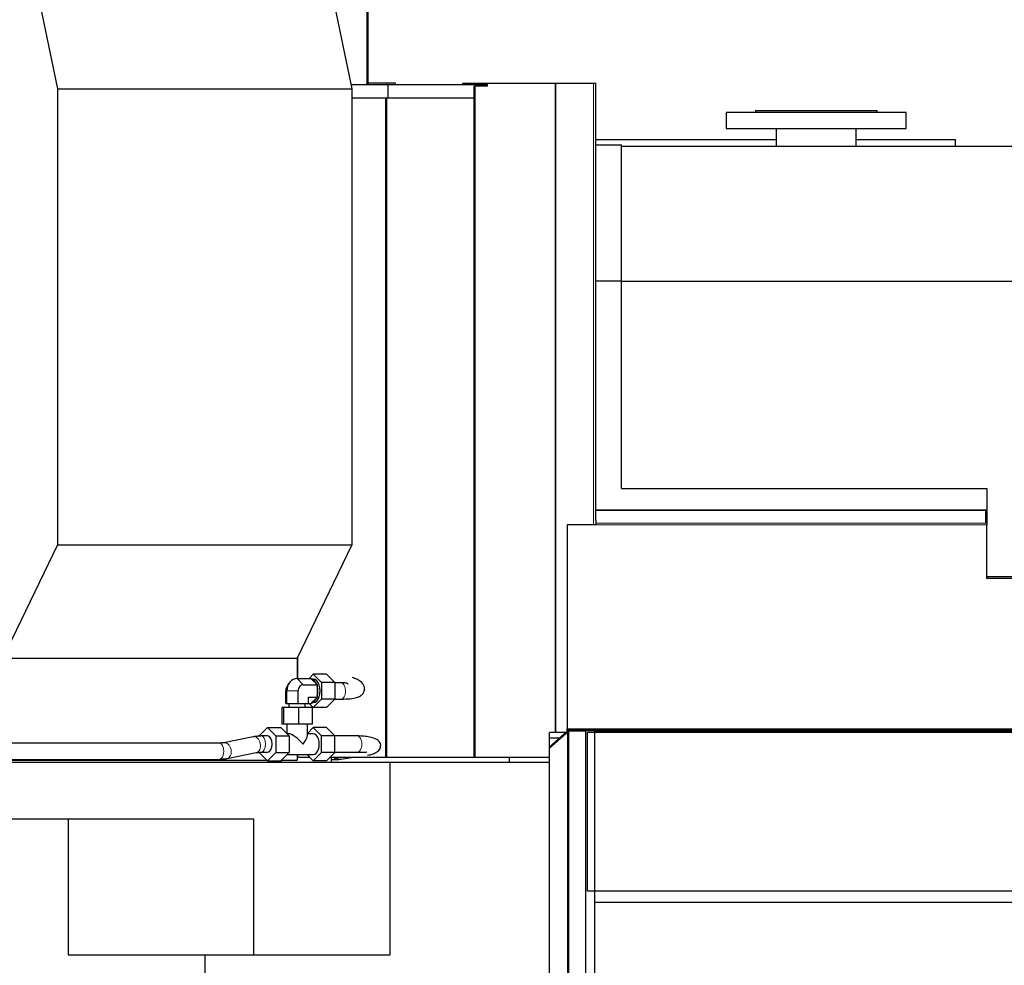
# Model space of a CAD drawing. Header units: inches. Extents: x 0 to 23760, y -13 to 16800.
# Tile 167 of 207: x 16509 to 17602, y 13586 to 14636. Entities that reach past the tile are written whole.
import ezdxf

# ---------------------------------------------------------------- set-up
doc = ezdxf.new("R2010")
doc.units = ezdxf.units.IN
doc.layers.add('254', color=7, linetype='Continuous', true_color=0xffffff)

msp = doc.modelspace()

# ---------------------------------------------------------------- linework, layer by layer
at = {"layer": '254', "color": 2, "linetype": 'Continuous', "lineweight": 25}
for p, q in [((16510.671, 14753.69), (16551.245, 14559.334)), ((16837.512, 14753.69), (16878.087, 14559.334)), ((16895.798, 14747.962), (16895.798, 14566.462)), ((16551.245, 14559.334), (16878.087, 14559.334)), ((16551.245, 14559.334), (16551.245, 14052.788)), ((16877.12, 14563.962), (16918.158, 14563.962)), ((16878.087, 14559.334), (16878.087, 14052.788)), ((16895.798, 14566.462), (16895.798, 14563.962)), ((16916.298, 14565.462), (16896.798, 14565.462)), ((16926.298, 14565.462), (16916.298, 14565.462)), ((16918.158, 14563.962), (17028.298, 14563.962)), ((16918.158, 14548.962), (16918.158, 14563.962)), ((16926.298, 14563.962), (16926.298, 14565.462)), ((17000.958, 14565.462), (17013.787, 14565.462)), ((17000.958, 14563.962), (17000.958, 14565.462)), ((17013.787, 14565.462), (17014.647, 14565.462)), ((17014.454, 14562.462), (17028.298, 14562.462)), ((17014.454, 14562.462), (17014.454, 14548.962)), ((17014.647, 14565.462), (17103.63, 14565.462)), ((17014.647, 14563.962), (17014.647, 14565.462)), ((17014.647, 13816.462), (17014.647, 14562.462)), ((17028.298, 14562.462), (17028.298, 14563.962)), ((17103.63, 14565.462), (17104.204, 14565.462)), ((17104.204, 14565.462), (17146.295, 14565.462)), ((17146.295, 14565.462), (17148.795, 14565.462)), ((17148.795, 14080.075), (17148.795, 14565.462)), ((16918.158, 14548.962), (16878.088, 14548.962)), ((16916.318, 13816.462), (16916.318, 14548.952)), ((17014.454, 14548.962), (16918.158, 14548.962)), ((17325.795, 14535.07), (17325.795, 14533.07)), ((17325.795, 14535.07), (17460.795, 14535.07)), ((17460.795, 14533.07), (17460.795, 14535.07)), ((17293.295, 14533.07), (17293.295, 14515.07)), ((17493.295, 14533.07), (17293.295, 14533.07)), ((17493.295, 14515.07), (17493.295, 14533.07)), ((17293.295, 14515.07), (17493.295, 14515.07)), ((17348.845, 14515.07), (17348.845, 14495.461)), ((17437.745, 14495.461), (17437.745, 14515.07)), ((17148.795, 14502.962), (17348.842, 14502.962)), ((17437.74, 14502.962), (17547.795, 14502.962)), ((17547.795, 14495.45), (17547.795, 14502.962)), ((17148.795, 14496.962), (17177.295, 14496.962)), ((17177.295, 14346.083), (17177.295, 14496.962)), ((17177.295, 14495.462), (17680.292, 14495.462)), ((17148.795, 14346.083), (17177.295, 14346.083)), ((17177.295, 14115.475), (17177.295, 14346.083)), ((17177.295, 14345.462), (17680.292, 14345.462)), ((17177.295, 14115.475), (17582.795, 14115.475)), ((17582.795, 14115.475), (17582.795, 14091.489)), ((17581.295, 14089.841), (17581.295, 14077.575)), ((17582.795, 14089.841), (17581.295, 14089.841)), ((17582.795, 14091.489), (17582.795, 14090.782)), ((17582.795, 14090.782), (17582.795, 14089.841)), ((17582.795, 14089.841), (17582.795, 14077.575)), ((17116.795, 14075.039), (17116.795, 13848.462)), ((17148.795, 14075.039), (17116.795, 14075.039)), ((17148.795, 14080.075), (17148.795, 14076.807)), ((17148.795, 14076.807), (17148.795, 14075.039)), ((17581.295, 14077.575), (17582.795, 14077.575)), ((17582.795, 14077.575), (17582.795, 14076.807)), ((17582.795, 14076.807), (17582.795, 14075.039)), ((17582.795, 14015.475), (17582.795, 14075.039)), ((16551.245, 14052.788), (16490.558, 13926.695)), ((16551.245, 14052.788), (16878.087, 14052.788)), ((16878.087, 14052.788), (16817.4, 13926.695)), ((17582.79, 14017.511), (17723.292, 14017.511)), ((17716.795, 14015.475), (17582.795, 14015.475)), ((16490.558, 13926.695), (16817.4, 13926.695)), ((16817.4, 13926.695), (16817.4, 13904.317)), ((16818.02, 13904.328), (16818.02, 13927.991)), ((16817.137, 13904.319), (16832.701, 13904.319)), ((16830.57, 13904.319), (16835.158, 13908.938)), ((16832.701, 13904.319), (16833.659, 13903.355)), ((16835.158, 13903.462), (16833.552, 13903.462)), ((16833.659, 13903.355), (16838.626, 13898.355)), ((16835.158, 13908.938), (16844.335, 13899.7)), ((16849.903, 13908.938), (16835.158, 13908.938)), ((16849.903, 13908.938), (16859.08, 13899.7)), ((16804.579, 13876.462), (16804.579, 13890.462)), ((16807.778, 13898.302), (16805.574, 13894.382)), ((16805.786, 13876.462), (16805.786, 13890.462)), ((16818.345, 13876.462), (16818.345, 13890.462)), ((16824.02, 13897.39), (16839.584, 13897.39)), ((16838.626, 13898.355), (16839.584, 13897.39)), ((16839.584, 13897.39), (16839.584, 13895.462)), ((16839.584, 13895.462), (16839.584, 13885.462)), ((16844.335, 13899.7), (16844.335, 13881.225)), ((16859.08, 13899.7), (16844.335, 13899.7)), ((16859.08, 13899.7), (16859.08, 13881.225)), ((16865.876, 13899.462), (16859.08, 13899.462)), ((16829.695, 13876.462), (16829.695, 13883.534)), ((16829.695, 13883.534), (16839.584, 13883.534)), ((16838.626, 13882.57), (16833.659, 13877.57)), ((16844.335, 13881.225), (16835.158, 13871.987)), ((16839.584, 13883.534), (16838.626, 13882.57)), ((16839.584, 13885.462), (16839.584, 13883.534)), ((16859.08, 13881.225), (16844.335, 13881.225)), ((16859.08, 13881.225), (16849.903, 13871.987)), ((16859.08, 13881.462), (16865.876, 13881.462)), ((16802.003, 13872.062), (16800.393, 13872.062)), ((16800.393, 13872.062), (16800.393, 13853.462)), ((16818.747, 13872.062), (16802.003, 13872.062)), ((16802.003, 13872.062), (16802.003, 13853.462)), ((16804.579, 13876.462), (16805.786, 13876.462)), ((16805.786, 13876.462), (16818.345, 13876.462)), ((16808.137, 13876.462), (16808.137, 13872.062)), ((16818.345, 13876.462), (16829.695, 13876.462)), ((16833.881, 13872.062), (16818.747, 13872.062)), ((16818.747, 13872.062), (16818.747, 13853.462)), ((16826.137, 13872.062), (16826.137, 13876.462)), ((16829.695, 13876.606), (16832.701, 13876.606)), ((16835.158, 13871.987), (16830.57, 13876.606)), ((16833.659, 13877.57), (16832.701, 13876.606)), ((16833.552, 13877.462), (16835.158, 13877.462)), ((16833.881, 13872.062), (16833.881, 13853.462)), ((16849.903, 13871.987), (16835.158, 13871.987)), ((16775.194, 13840.7), (16784.371, 13849.938)), ((16784.371, 13849.938), (16799.116, 13849.938)), ((16784.371, 13849.938), (16793.548, 13840.7)), ((16799.116, 13849.938), (16808.293, 13840.7)), ((16802.003, 13853.462), (16800.393, 13853.462)), ((16818.747, 13853.462), (16802.003, 13853.462)), ((16805.637, 13853.462), (16805.637, 13843.373)), ((16833.881, 13853.462), (16818.747, 13853.462)), ((16828.637, 13840.883), (16828.637, 13853.462)), ((16835.158, 13849.938), (16828.637, 13843.373)), ((16844.335, 13840.7), (16835.158, 13849.938)), ((16849.903, 13849.938), (16835.158, 13849.938)), ((16859.08, 13840.7), (16849.903, 13849.938)), ((17097.295, 13828.522), (17117.295, 13846.262)), ((17097.295, 13827.322), (17118.295, 13845.949)), ((17116.795, 13847.462), (17116.795, 13848.462)), ((17116.795, 13847.462), (17711.795, 13847.462)), ((17116.795, 13845.962), (17116.795, 13847.462)), ((17116.795, 13845.962), (17116.962, 13845.962)), ((17147.295, 13846.262), (17117.295, 13846.262)), ((17117.295, 13846.262), (17117.295, 13569.536)), ((17137.295, 13845.949), (17118.295, 13845.949)), ((17118.295, 13845.949), (17118.295, 13569.223)), ((17137.295, 13845.949), (17137.295, 13569.223)), ((17147.295, 13846.262), (17147.295, 13569.536)), ((17147.298, 13845.962), (17711.795, 13845.962)), ((17148.795, 13844.466), (17148.795, 13845.965)), ((17547.795, 13844.462), (17547.795, 13845.962)), ((16768.277, 13839.615), (16735.814, 13832.94)), ((16784.371, 13840.462), (16777.11, 13840.462)), ((16793.548, 13840.7), (16793.548, 13822.225)), ((16793.548, 13840.7), (16808.293, 13840.7)), ((16807.717, 13842.962), (16806.045, 13842.962)), ((16808.293, 13840.7), (16808.293, 13822.225)), ((16835.158, 13842.962), (16828.637, 13842.962)), ((16844.335, 13822.225), (16844.335, 13840.7)), ((16859.08, 13840.7), (16844.335, 13840.7)), ((16859.08, 13822.225), (16859.08, 13840.7)), ((16883.898, 13840.462), (16859.08, 13840.462)), ((17115.266, 13844.462), (17097.295, 13844.462)), ((17097.295, 13838.462), (17097.295, 13844.462)), ((17097.295, 13828.522), (17097.295, 13838.462)), ((17097.295, 13838.462), (17108.502, 13838.462)), ((17139.295, 13667.98), (17139.295, 13844.462)), ((17717.295, 13844.462), (17139.295, 13844.462)), ((16730.606, 13832.462), (16463.365, 13832.462)), ((17097.295, 13557.4), (17097.295, 13828.522)), ((16463.365, 13814.462), (16730.606, 13814.462)), ((16490.558, 13813.471), (16783.888, 13813.471)), ((16739.439, 13815.309), (16771.903, 13821.984)), ((16784.371, 13812.987), (16775.194, 13822.225)), ((16777.11, 13822.462), (16784.371, 13822.462)), ((16793.548, 13822.225), (16784.371, 13812.987)), ((16784.371, 13812.987), (16799.116, 13812.987)), ((16793.548, 13822.225), (16808.293, 13822.225)), ((16808.293, 13822.225), (16799.116, 13812.987)), ((16799.381, 13813.255), (16799.381, 13811.471)), ((16799.592, 13813.471), (16817.4, 13813.471)), ((16806.045, 13819.962), (16835.158, 13819.962)), ((16817.4, 13819.964), (16817.4, 13813.471)), ((16818.02, 13816.462), (16817.4, 13816.462)), ((16818.02, 13816.462), (16818.02, 13819.966)), ((16831.707, 13816.462), (16818.02, 13816.462)), ((16828.229, 13819.962), (16835.158, 13812.987)), ((16835.158, 13812.987), (16844.335, 13822.225)), ((16849.903, 13812.987), (16835.158, 13812.987)), ((16859.08, 13822.225), (16844.335, 13822.225)), ((16849.903, 13812.987), (16859.08, 13822.225)), ((16915.252, 13816.462), (16853.356, 13816.462)), ((16854.873, 13814.462), (16862.726, 13814.462)), ((16854.878, 13816.462), (16854.878, 13811.471)), ((16859.08, 13822.462), (16883.898, 13822.462)), ((16866.052, 13814.713), (16877.629, 13816.462)), ((16916.318, 13816.462), (16915.252, 13816.462)), ((16916.318, 13816.462), (16916.744, 13816.462)), ((17013.787, 13816.462), (16916.744, 13816.462)), ((17014.647, 13816.462), (17013.787, 13816.462)), ((17097.294, 13816.462), (17014.647, 13816.462)), ((17052.957, 13811.462), (17052.957, 13816.463)), ((16425.808, 13811.471), (16920.607, 13811.471)), ((16920.607, 13811.471), (17097.295, 13811.471)), ((16920.607, 13597.471), (16920.607, 13811.471)), ((16425.808, 13748.471), (16768.623, 13748.471)), ((16563.101, 13748.471), (16563.101, 13597.471)), ((16768.623, 13748.471), (16768.623, 13597.471)), ((17685.288, 13667.98), (17139.295, 13667.98)), ((17147.303, 13656.039), (17685.296, 13656.039)), ((16563.101, 13597.471), (16768.623, 13597.471)), ((16715.086, 13320.343), (16715.086, 13597.471)), ((16768.623, 13597.471), (16920.607, 13597.471))]:
    msp.add_line(p, q, dxfattribs=at)
at = {"layer": '254', "color": 110, "linetype": 'Continuous', "lineweight": 13}
for p, q in [((16894.731, 14717.13), (16894.731, 14563.962)), ((16916.298, 14563.962), (16916.298, 14565.462)), ((17103.63, 13844.467), (17103.63, 14565.462)), ((17104.204, 13844.467), (17104.204, 14565.462)), ((17146.295, 14075.039), (17146.295, 14565.462)), ((16915.252, 13816.462), (16915.252, 14548.952)), ((16916.744, 13816.462), (16916.744, 14548.952)), ((17148.795, 14091.489), (17582.795, 14091.489)), ((17148.795, 14090.782), (17582.795, 14090.782)), ((17148.795, 14076.807), (17582.795, 14076.807)), ((17148.795, 14075.039), (17582.795, 14075.039)), ((16817.137, 13904.319), (16824.02, 13897.39)), ((16804.579, 13890.462), (16805.786, 13890.462)), ((16805.786, 13890.462), (16818.345, 13890.462)), ((17116.795, 13848.462), (17711.795, 13848.462)), ((16735.814, 13832.94), (16735.784, 13832.934)), ((16862.726, 13814.462), (16862.771, 13814.462)), ((16866.052, 13814.713), (16866.052, 13814.713))]:
    msp.add_line(p, q, dxfattribs=at)
at = {"layer": '254', "color": 2, "linetype": 'Continuous', "lineweight": 25}
for centre, end in [((16896.798, 14566.462), 270), ((17583.795, 14016.462), 260.872907)]:
    msp.add_arc(centre, 1, 180, end, dxfattribs=at)
for centre, major_axis, ratio, start_param, end_param in [((16817.137, 13890.462), (0, 13.856), 0.81915204, 0, 1.57079633), ((16832.701, 13890.462), (0, 13), 0.57357644, 5.36479541, 6.15437765), ((16835.158, 13890.462), (0, 13), 0.57357644, 3.14159265, 6.28318531), ((16810.254, 13890.462), (0, -6.928), 0.81915204, 4.11097034, 4.71238898), ((16824.02, 13890.462), (0, -6.928), 0.81915204, 3.14159265, 4.71238898), ((16832.701, 13890.462), (0, 13), 0.57357644, 4.31759786, 5.1071801), ((16832.701, 13890.462), (0, 13), 0.57357644, 3.27040031, 4.05998255), ((16784.371, 13831.462), (0, -9), 0.57357644, 0, 3.14159265), ((16817.137, 13831.462), (-10.968, 10.968), 0.31529879, 4.40695636, 5.97775269), ((16817.137, 13831.462), (10.968, 10.968), 0.31529879, 5.0178216, 5.9777745), ((16835.158, 13831.462), (0, 11.5), 0.57357644, 3.14159265, 6.28318531)]:
    msp.add_ellipse(centre, major_axis=major_axis, ratio=ratio, start_param=start_param, end_param=end_param, dxfattribs=at)
at = {"layer": '254', "color": 110, "linetype": 'Continuous', "lineweight": 13}
for centre, major_axis, ratio, start_param, end_param in [((16865.876, 13890.462), (0, -9), 0.57357644, 1.57079633, 3.14159265), ((16865.876, 13890.462), (0, -9), 0.57357644, 0, 1.57079633), ((16770.09, 13830.8), (-1.813, 8.816), 0.70468657, 3.14162538, 6.28311986), ((16777.11, 13831.462), (0, 9), 0.57357644, 3.15445356, 6.28220356), ((16883.898, 13831.462), (0, 9), 0.57357644, 3.14159265, 6.28318531), ((16730.606, 13823.462), (0, 9), 0.57357644, 3.14159265, 6.28318531), ((16737.626, 13824.125), (-1.813, 8.816), 0.70468657, 3.15124651, 6.28318531), ((16862.726, 13823.462), (0, -9), 0.81915204, 5.60361954, 6.28318531), ((16864.708, 13823.612), (1.345, -8.899), 0.81609284, 5.51273564, 6.28318531)]:
    msp.add_ellipse(centre, major_axis=major_axis, ratio=ratio, start_param=start_param, end_param=end_param, dxfattribs=at)
msp.add_open_spline([(17013.787, 14563.962), (17013.787, 14565.462)], degree=1, dxfattribs=at)
at = {"layer": '254', "color": 2, "linetype": 'Continuous', "lineweight": 25}
for points in [[(17013.787, 13816.462), (17013.787, 14562.462)], [(16777.113, 13840.462), (16768.218, 13839.603)], [(16735.754, 13832.928), (16730.609, 13832.462)], [(16730.603, 13814.462), (16739.499, 13815.322)], [(16771.962, 13821.997), (16777.107, 13822.462)], [(16862.773, 13814.462), (16866.155, 13814.729)]]:
    msp.add_open_spline(points, degree=1, dxfattribs=at)
for points, knots in [([(16865.856, 13881.462), (16869.62, 13881.415), (16875.886, 13881.703), (16882.838, 13882.819), (16887.23, 13884.584), (16890.398, 13887.346), (16892.316, 13891.986), (16891.803, 13896.071), (16888.638, 13900.435), (16883.517, 13903.578), (16880.142, 13904.804), (16878.231, 13905.312)], [0, 0, 0, 0, 0.16929051, 0.31060129, 0.4215317, 0.50115397, 0.57116437, 0.67814853, 0.82514652, 0.91032674, 1, 1, 1, 1]), ([(16873.799, 13898.114), (16873.51, 13898.444), (16872.621, 13899.052), (16870.113, 13899.395), (16867.531, 13899.488), (16865.897, 13899.462)], [0, 0, 0, 0, 0.29726457, 0.62086134, 1, 1, 1, 1]), ([(16895.255, 13819.126), (16897.254, 13819.459), (16900.664, 13820.266), (16905.406, 13822.269), (16908.361, 13824.713), (16909.814, 13827.469), (16910.027, 13831.626), (16908.933, 13833.86), (16905.459, 13837.085), (16899.196, 13839.006), (16891.341, 13840.231), (16886.537, 13840.451), (16883.901, 13840.462)], [0, 0, 0, 0, 0.09325008, 0.17619634, 0.30412379, 0.37521106, 0.41246399, 0.49169647, 0.61962441, 0.79209091, 0.89285785, 1, 1, 1, 1]), ([(16883.895, 13822.462), (16885.723, 13822.454), (16888.734, 13822.452), (16892.777, 13822.459), (16894.358, 13822.583), (16894.633, 13822.894), (16894.651, 13822.922)], [0, 0, 0, 0, 0.29801722, 0.55640501, 0.96334742, 1, 1, 1, 1])]:
    msp.add_open_spline(points, degree=3, knots=knots, dxfattribs=at)

doc.saveas('drawing.dxf')
